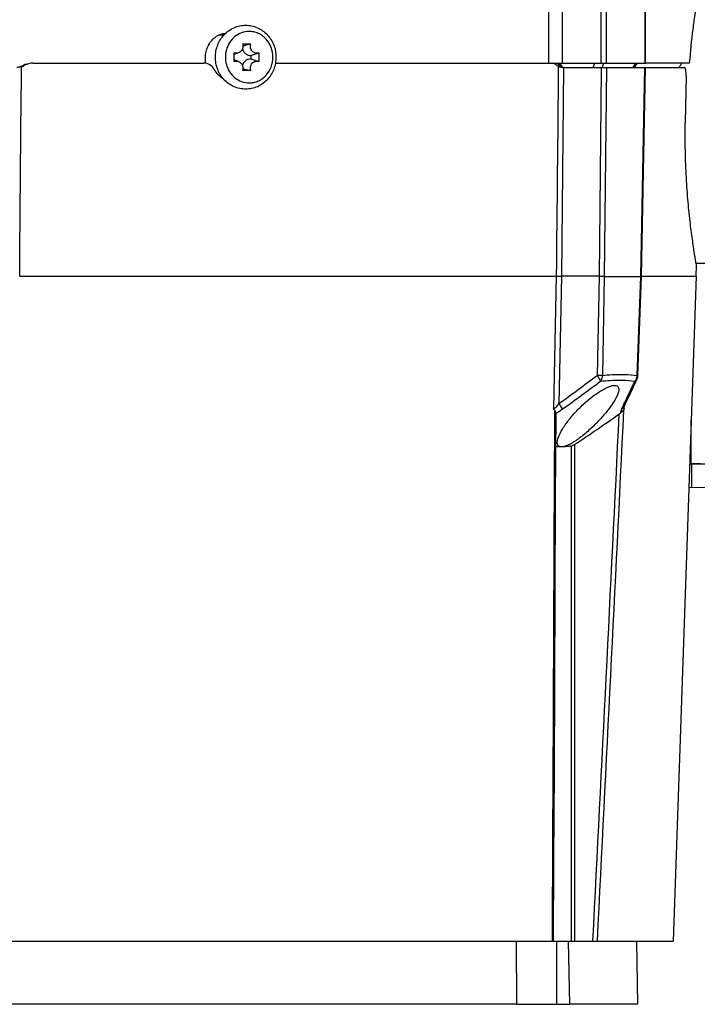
# Model space of a CAD drawing. Header units: millimetres. Extents: x 0 to 420, y 0 to 297.
# Tile 6 of 100: x 98 to 114, y 43 to 66. Entities that reach past the tile are written whole.
import ezdxf

# ---------------------------------------------------------------- set-up
doc = ezdxf.new("R2010")
doc.units = ezdxf.units.MM
doc.header["$LTSCALE"] = 23.1
doc.layers.get('0').update_dxf_attribs({"linetype": 'CONTINUOUS'})
doc.layers.add('02___PRT_ALL_AXES', color=7, linetype='CONTINUOUS')
doc.layers.add('DIM_PILOTEES', color=7, linetype='CONTINUOUS')
doc.styles.get("Standard").update_dxf_attribs({"font": 'txt', "width": 0.7})
doc.dimstyles.new('DIMSTYLE_1', dxfattribs={"dimtxt": 2.5, "dimasz": 3.5, "dimexe": 2, "dimexo": 0, "dimtad": 1, "dimlfac": 5, "dimdsep": 46, "dimtxsty": 'Standard', "dimblk": '_FILLED', "dimblk1": '_FILLED', "dimblk2": '_FILLED', "dimcen": 0, "dimazin": 2, "dimtp": 0.2, "dimtm": 0.2, "dimtfac": 1, "dimtofl": 0, "dimtmove": 0, "dimatfit": 3, "dimldrblk": '_FILLED', "dimfxl": 0, "dimtolj": 1, "dimarcsym": 0})
doc.dimstyles.new('DIMSTYLE_5', dxfattribs={"dimtxt": 2.5, "dimasz": 3.5, "dimexe": 2, "dimexo": 0, "dimtad": 1, "dimlfac": 5, "dimdsep": 46, "dimtxsty": 'Standard', "dimblk": '_FILLED', "dimblk1": '_FILLED', "dimblk2": '_FILLED', "dimcen": 0, "dimazin": 2, "dimtp": 0.5, "dimtm": 0.5, "dimtfac": 1, "dimtofl": 0, "dimtmove": 0, "dimatfit": 3, "dimldrblk": '_FILLED', "dimfxl": 0, "dimtolj": 1, "dimarcsym": 0})

# ---------------------------------------------------------------- blocks, each defined once
blk = doc.blocks.new('_FILLED')
at = {"color": 0, "linetype": 'ByBlock'}
blk.add_solid([(0, 0), (-1, 0.1429), (-1, -0.1429)], dxfattribs=at)
blk = doc.blocks.new('*D17')
at = {"layer": 'DIM_PILOTEES', "color": 2, "linetype": 'Continuous'}
for p, q in [((71.53, 63.263), (71.53, 103.414)), ((121.571, 63.263), (121.571, 103.414)), ((71.53, 101.414), (96.55, 101.414)), ((121.571, 101.414), (96.55, 101.414))]:
    blk.add_line(p, q, dxfattribs=at)
at = {"layer": 'DIM_PILOTEES', "color": 2, "linetype": 'Continuous', "xscale": 3.5, "yscale": 3.5, "zscale": 3.5, "rotation": 180}
blk.add_blockref('_FILLED', (71.53, 101.414), dxfattribs=at)
at = {"layer": 'DIM_PILOTEES', "color": 2, "linetype": 'Continuous', "xscale": 3.5, "yscale": 3.5, "zscale": 3.5}
blk.add_blockref('_FILLED', (121.571, 101.414), dxfattribs=at)
at = {"layer": 'DIM_PILOTEES', "color": 2, "linetype": 'Continuous', "insert": (96.55, 104.539), "char_height": 2.5, "width": 13.66071, "attachment_point": 2, "line_spacing_factor": 0.9}
blk.add_mtext('{\\ftxt;\\W0.0001;\\H0.0001;\\~}{\\ftxt;\\W3.6428571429;\\H2.5; }{\\ftxt;\\W0.0001;\\H0.0001;\\~}', dxfattribs=at)
blk = doc.blocks.new('*D18')
at = {"layer": 'DIM_PILOTEES', "color": 2, "linetype": 'Continuous'}
for p, q in [((115.85, 54.143), (115.85, 98.414)), ((121.571, 63.263), (121.571, 98.414)), ((115.85, 96.414), (94.529, 96.414)), ((94.529, 96.414), (118.711, 96.414)), ((129.071, 96.414), (118.711, 96.414)), ((121.571, 96.414), (129.071, 96.414))]:
    blk.add_line(p, q, dxfattribs=at)
at = {"layer": 'DIM_PILOTEES', "color": 2, "linetype": 'Continuous', "xscale": 3.5, "yscale": 3.5, "zscale": 3.5}
blk.add_blockref('_FILLED', (115.85, 96.414), dxfattribs=at)
at = {"layer": 'DIM_PILOTEES', "color": 2, "linetype": 'Continuous', "xscale": 3.5, "yscale": 3.5, "zscale": 3.5, "rotation": 180}
blk.add_blockref('_FILLED', (121.571, 96.414), dxfattribs=at)
at = {"layer": 'DIM_PILOTEES', "color": 2, "linetype": 'Continuous', "insert": (101.85, 99.539), "char_height": 2.5, "width": 10.98214, "attachment_point": 3, "line_spacing_factor": 0.9}
blk.add_mtext('{\\ftxt;\\W0.0001;\\H0.0001;\\~}{\\ftxt;\\W2.9285714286;\\H2.5; }{\\ftxt;\\W0.0001;\\H0.0001;\\~}', dxfattribs=at)

msp = doc.modelspace()

# ---------------------------------------------------------------- linework, layer by layer
at = {"color": 7, "linetype": 'Continuous'}
for p, q in [((112.1208, 64.6626), (112.1208, 73.6575)), ((112.2429, 64.6626), (112.2429, 73.6528)), ((113.1462, 73.6528), (113.1462, 64.6626)), ((113.163, 64.6626), (113.163, 73.6546)), ((110.8932, 64.6626), (110.8932, 72.9626)), ((111.2122, 64.6626), (111.2122, 72.9626)), ((103.2599, 65.3226), (103.2109, 65.3226)), ((103.7001, 65.116), (103.889, 65.116)), ((102.8286, 64.6592), (102.8286, 64.8026)), ((103.6067, 64.9059), (103.5049, 64.866)), ((103.5049, 64.7004), (103.5049, 64.9048)), ((103.6067, 64.6992), (103.5049, 64.7391)), ((103.8899, 64.8426), (103.8899, 64.7626)), ((104.0843, 64.9048), (104.0843, 64.7004)), ((98.5547, 64.6126), (98.5805, 64.6126)), ((98.7731, 64.6626), (102.7924, 64.6626)), ((103.889, 64.4892), (103.7001, 64.4892)), ((104.4694, 64.6626), (113.163, 64.6626)), ((111.1161, 64.629), (111.1161, 64.5808)), ((111.2044, 64.5826), (111.1652, 64.5826)), ((111.2373, 64.5626), (111.1874, 59.6626)), ((111.2168, 64.5626), (114.0779, 64.5626)), ((111.9316, 64.5626), (111.9681, 64.6626)), ((112.1196, 64.5026), (112.0708, 59.6626)), ((112.1202, 64.5626), (112.1196, 64.5026)), ((112.1424, 64.5626), (112.1635, 64.6215)), ((112.1635, 64.6215), (112.1783, 64.6626)), ((112.1635, 64.6215), (112.1783, 64.6626)), ((112.2417, 64.5626), (112.1928, 59.6573)), ((112.871, 64.5626), (112.9108, 64.6213)), ((112.9023, 64.5626), (112.9335, 64.609)), ((112.9108, 64.6213), (112.9387, 64.6626)), ((112.9108, 64.6213), (112.9387, 64.6626)), ((112.9335, 64.609), (112.9423, 64.6221)), ((112.9423, 64.6221), (112.9695, 64.6626)), ((113.0524, 59.6573), (113.1445, 64.5626)), ((113.0695, 59.6586), (113.1612, 64.5626)), ((114.1887, 64.6626), (113.1697, 64.6626)), ((114.1141, 64.3626), (114.0945, 63.2626)), ((114.5504, 59.9626), (114.348, 59.9626)), ((114.3522, 59.6626), (114.3566, 59.9126)), ((98.4649, 59.6626), (111.0643, 59.6626)), ((111.0643, 59.6626), (111.0007, 56.5595)), ((111.1874, 59.6626), (111.1264, 56.6739)), ((112.0708, 59.6626), (111.1874, 59.6626)), ((112.071, 59.6626), (112.0239, 57.3352)), ((112.1929, 59.6573), (112.1464, 57.3352)), ((112.1929, 59.6573), (113.0524, 59.6573)), ((112.9651, 57.3352), (113.0524, 59.6573)), ((112.9825, 57.3347), (113.0695, 59.6586)), ((113.0695, 59.6626), (114.3522, 59.6626)), ((114.3522, 59.6626), (113.8075, 44.0626)), ((112.8559, 57.0881), (112.9081, 57.2007)), ((112.8559, 57.0881), (112.9081, 57.2007)), ((112.681, 56.6585), (112.6501, 56.5941)), ((112.6626, 56.5595), (112.6651, 56.6253)), ((111.0227, 56.527), (111.0193, 55.7637)), ((111.0227, 56.527), (111.0223, 56.4432)), ((111.0497, 54.4382), (111.0592, 56.443)), ((112.6451, 56.527), (112.6352, 56.5116)), ((114.2346, 55.2626), (114.2346, 56.2943)), ((111.496, 55.7147), (111.496, 44.0626)), ((111.4136, 55.6759), (111.4136, 44.0626)), ((114.1985, 55.2587), (114.5504, 55.2617)), ((114.4504, 55.2626), (114.1986, 55.2626)), ((114.2446, 54.7065), (114.2446, 55.2591)), ((114.1791, 54.7059), (118.656, 54.745)), ((79.6933, 44.0626), (113.8075, 44.0626)), ((110.1252, 44.0626), (110.1288, 42.5776)), ((111.0793, 42.5776), (111.0793, 44.0626)), ((112.947, 44.0626), (112.9729, 42.5776)), ((110.1288, 42.5776), (111.3857, 42.5776))]:
    msp.add_line(p, q, dxfattribs=at)
for points in [[(112.681, 56.6585), (112.7424, 56.7871), (112.8046, 56.9182), (112.8676, 57.0518), (112.9314, 57.188), (112.9639, 57.2578)], [(112.6443, 56.5818), (112.6438, 56.5796), (112.6438, 56.5793), (112.6461, 56.5853), (112.6501, 56.5941)], [(110.9998, 44.0626), (111.0092, 45.9761), (111.0191, 48.0404), (111.0292, 50.1388), (111.0394, 52.2714), (111.0497, 54.4382)]]:
    msp.add_lwpolyline(points, dxfattribs=at)
for centre, radius, start, end in [((103.2111, 64.8761), 0.4465, 90.01892, 100.69836), ((103.4158, 64.8091), 0.586, 150.26116, 155.59491), ((103.944, 64.8029), 0.649, 164.77137, 180.02954), ((103.9461, 64.8025), 0.6512, 179.99537, 195.20373), ((98.3615, 64.9604), 0.3979, 289.50674, 299.06255), ((98.3871, 64.9608), 0.3983, 287.46271, 299.04866), ((98.7487, 64.2634), 0.3994, 109.44794, 119.04302), ((110.9218, 64.4561), 0.2166, 46.24319, 52.34988), ((111.2288, 64.7769), 0.2274, 226.28168, 229.8007), ((111.0072, 64.4672), 0.1955, 53.07024, 69.91696), ((111.0055, 64.4652), 0.1982, 44.76339, 53.02247), ((111.0049, 64.4646), 0.1991, 36.35627, 44.77883), ((111.3255, 64.7005), 0.199, 216.36061, 225.35002), ((112.5608, 65.6372), 1.7505, 324.77773, 326.16778), ((71.0573, 111.9914), 68.3049, 305.917566, 306.852722), ((112.7456, 57.3478), 0.2199, 343.66049, 356.72243), ((71.5625, 111.4452), 67.7204, 305.828563, 306.773674), ((57.915, 82.6101), 60.5795, 334.736709, 335.08354), ((112.7607, 57.3397), 0.2025, 316.6897, 323.58031), ((63.2227, 80.1035), 54.7097, 334.48729, 334.61235), ((61.498, 80.922), 56.6188, 334.61234, 334.73414), ((89.0573, 89.5922), 40.6347, 303.51851, 305.30813), ((112.9569, 56.3675), 0.3983, 154.41988, 157.26634), ((112.4852, 56.6325), 0.1916, 326.5983, 329.17072)]:
    msp.add_arc(centre, radius, start, end, dxfattribs=at)
for centre, start_param, end_param in [((111.0329, 64.4626), -0.250547, 0.3790601), ((111.376, 64.7026), -3.3921396, -3.2580137)]:
    msp.add_ellipse(centre, major_axis=(0.1418, 0.1559), ratio=0.8831377, start_param=start_param, end_param=end_param, dxfattribs=at)
for points, knots in [([(114.4522, 66.6126), (114.4538, 66.615), (114.4465, 66.5907), (114.4466, 66.5776), (114.436, 66.5283), (114.4212, 66.4431), (114.3932, 66.2888), (114.3561, 66.0637), (114.3128, 65.7802), (114.2492, 65.308), (114.2101, 64.9292), (114.1887, 64.6626)], [0, 0, 0, 0, 0.004427, 0.0176483, 0.0395746, 0.0701018, 0.1561038, 0.2736529, 0.4200724, 0.5923156, 1, 1, 1, 1]), ([(103.061, 64.8026), (103.061, 64.8512), (103.07, 64.9484), (103.1099, 65.0889), (103.175, 65.2189), (103.2631, 65.3335), (103.3712, 65.4282), (103.4953, 65.4989), (103.6306, 65.5427), (103.7717, 65.5575), (103.9128, 65.5427), (104.0481, 65.4989), (104.1722, 65.4282), (104.2802, 65.3335), (104.3683, 65.219), (104.4334, 65.0889), (104.4734, 64.9484), (104.4823, 64.8512), (104.4823, 64.8026)], [0, 0, 0, 0, 0.0636203, 0.127058, 0.190172, 0.2528702, 0.3151303, 0.3769988, 0.4385752, 0.4999972, 0.5614193, 0.6229964, 0.6848658, 0.747127, 0.8098263, 0.8729412, 0.9363795, 1, 1, 1, 1]), ([(103.8533, 65.4066), (103.7937, 65.4066), (103.6725, 65.3853), (103.5114, 65.2932), (103.3858, 65.1517), (103.3344, 65.0346), (103.3177, 64.9734)], [0, 0, 0, 0, 0.2426343, 0.4891269, 0.7416732, 1, 1, 1, 1]), ([(104.4117, 64.8026), (104.4117, 64.8809), (104.3835, 65.0375), (104.2802, 65.2061), (104.1663, 65.3076), (104.069, 65.364), (103.9634, 65.3988), (103.8899, 65.4066), (103.8533, 65.4066)], [0, 0, 0, 0, 0.2583302, 0.5114948, 0.6358587, 0.7584235, 0.8795891, 1, 1, 1, 1]), ([(102.9069, 65.0998), (102.9486, 65.1727), (103.0637, 65.3003), (103.2256, 65.3609), (103.3064, 65.3697)], [0, 0, 0, 0, 0.5081879, 1, 1, 1, 1]), ([(103.7001, 65.116), (103.7065, 65.0956), (103.7118, 65.0522), (103.6992, 64.9994), (103.6784, 64.9623), (103.6519, 64.9307), (103.6255, 64.9133), (103.6067, 64.9059)], [0, 0, 0, 0, 0.2549705, 0.5090816, 0.6347928, 0.7587367, 1, 1, 1, 1]), ([(103.6957, 64.9973), (103.702, 64.9754), (103.721, 64.9335), (103.7666, 64.883), (103.8248, 64.8502), (103.8685, 64.8426), (103.8899, 64.8426)], [0, 0, 0, 0, 0.2582502, 0.5107394, 0.7572525, 1, 1, 1, 1]), ([(103.708, 65.0684), (103.7227, 65.0724), (103.7829, 65.0887), (103.8432, 65.1045), (103.889, 65.116)], [0, 0, 0, 0, 0.2436149, 1, 1, 1, 1]), ([(104.0843, 64.9048), (104.0709, 64.8999), (104.0425, 64.894), (103.9992, 64.8983), (103.9587, 64.9153), (103.9243, 64.9436), (103.8984, 64.9809), (103.883, 65.0244), (103.8791, 65.0707), (103.8844, 65.1013), (103.889, 65.116)], [0, 0, 0, 0, 0.1204128, 0.2405413, 0.3619139, 0.4856195, 0.6120174, 0.7406601, 0.8704481, 1, 1, 1, 1]), ([(104.4823, 64.8026), (104.4823, 64.754), (104.4734, 64.6567), (104.4334, 64.5162), (104.3683, 64.3862), (104.2802, 64.2716), (104.1722, 64.177), (104.0481, 64.1062), (103.9128, 64.0624), (103.7717, 64.0476), (103.6306, 64.0624), (103.4953, 64.1062), (103.3712, 64.177), (103.2631, 64.2716), (103.175, 64.3862), (103.1099, 64.5162), (103.07, 64.6567), (103.061, 64.754), (103.061, 64.8026)], [0, 0, 0, 0, 0.0636203, 0.127058, 0.190172, 0.2528702, 0.3151303, 0.3769988, 0.4385752, 0.4999972, 0.5614193, 0.6229964, 0.6848658, 0.747127, 0.8098263, 0.8729412, 0.9363795, 1, 1, 1, 1]), ([(103.6067, 64.9059), (103.5906, 64.8996), (103.5559, 64.8927), (103.5211, 64.8988), (103.5049, 64.9048)], [0, 0, 0, 0, 0.5001342, 1, 1, 1, 1]), ([(103.5049, 64.7004), (103.5211, 64.7063), (103.5559, 64.7124), (103.5906, 64.7055), (103.6067, 64.6992)], [0, 0, 0, 0, 0.4998658, 1, 1, 1, 1]), ([(103.6067, 64.6992), (103.6255, 64.6918), (103.6519, 64.6744), (103.6784, 64.6428), (103.6992, 64.6058), (103.7118, 64.5529), (103.7065, 64.5095), (103.7001, 64.4892)], [0, 0, 0, 0, 0.2412633, 0.3652072, 0.4909184, 0.7450295, 1, 1, 1, 1]), ([(103.8899, 64.7626), (103.8685, 64.7626), (103.8248, 64.755), (103.7666, 64.7222), (103.721, 64.6716), (103.702, 64.6297), (103.6957, 64.6078)], [0, 0, 0, 0, 0.2427475, 0.4892606, 0.7417498, 1, 1, 1, 1]), ([(103.8533, 64.1985), (103.8899, 64.1985), (103.9634, 64.2063), (104.069, 64.2411), (104.1663, 64.2975), (104.2802, 64.399), (104.3835, 64.5676), (104.4117, 64.7242), (104.4117, 64.8026)], [0, 0, 0, 0, 0.1204109, 0.2415765, 0.3641413, 0.4885052, 0.7416698, 1, 1, 1, 1]), ([(103.889, 64.4892), (103.8844, 64.5038), (103.8791, 64.5345), (103.883, 64.5807), (103.8984, 64.6242), (103.9243, 64.6615), (103.9587, 64.6898), (103.9992, 64.7068), (104.0425, 64.7111), (104.0709, 64.7053), (104.0843, 64.7004)], [0, 0, 0, 0, 0.1295519, 0.2593399, 0.3879826, 0.5143805, 0.6380861, 0.7594587, 0.8795872, 1, 1, 1, 1]), ([(103.8899, 64.8426), (103.9226, 64.8515), (103.9879, 64.8706), (104.0523, 64.8925), (104.0843, 64.9048)], [0, 0, 0, 0, 0.4972517, 1, 1, 1, 1]), ([(103.8899, 64.7626), (103.9226, 64.7536), (103.9879, 64.7346), (104.0523, 64.7126), (104.0843, 64.7004)], [0, 0, 0, 0, 0.4972517, 1, 1, 1, 1]), ([(98.5066, 64.5808), (98.4972, 64.5779), (98.462, 64.5682), (98.4254, 64.5632), (98.3988, 64.5626)], [0, 0, 0, 0, 0.2700044, 1, 1, 1, 1]), ([(98.4649, 59.6626), (98.4753, 60.8876), (98.4846, 62.521), (98.5057, 64.1542), (98.5092, 64.5626)], [0, 0, 0, 0, 0.7499993, 1, 1, 1, 1]), ([(103.0341, 64.5143), (103.0105, 64.558), (102.9408, 64.6342), (102.8408, 64.6626), (102.7924, 64.6626)], [0, 0, 0, 0, 0.506292, 1, 1, 1, 1]), ([(103.3177, 64.6317), (103.3344, 64.5705), (103.3858, 64.4534), (103.5114, 64.3119), (103.6725, 64.2198), (103.7937, 64.1985), (103.8533, 64.1985)], [0, 0, 0, 0, 0.2583268, 0.5108731, 0.7573657, 1, 1, 1, 1]), ([(103.708, 64.5367), (103.7227, 64.5327), (103.7829, 64.5164), (103.8432, 64.5006), (103.889, 64.4892)], [0, 0, 0, 0, 0.2436149, 1, 1, 1, 1]), ([(111.0541, 64.6276), (111.0468, 64.6332), (111.0182, 64.6524), (110.9831, 64.6626), (110.9578, 64.6626)], [0, 0, 0, 0, 0.2656173, 1, 1, 1, 1]), ([(111.1861, 64.5635), (111.1791, 64.564), (111.1547, 64.5664), (111.1301, 64.5724), (111.1146, 64.5808)], [0, 0, 0, 0, 0.2840598, 1, 1, 1, 1]), ([(114.1141, 64.3626), (114.1149, 64.41), (114.1112, 64.4754), (114.099, 64.5388), (114.0849, 64.5626), (114.0779, 64.5626)], [0, 0, 0, 0, 0.6838204, 0.8980441, 1, 1, 1, 1]), ([(114.3566, 59.9126), (114.3598, 59.9081), (114.3461, 59.9536), (114.3474, 59.9787), (114.3287, 60.0715), (114.3132, 60.1763), (114.2906, 60.3186), (114.2557, 60.5591), (114.2083, 60.9232), (114.1565, 61.4234), (114.1148, 61.9952), (114.0911, 62.6163), (114.0906, 63.0444), (114.0945, 63.2626)], [0, 0, 0, 0, 0.0048736, 0.0194619, 0.0435757, 0.0769606, 0.1192352, 0.1699583, 0.2945898, 0.445987, 0.6184299, 0.8054835, 1, 1, 1, 1]), ([(111.0643, 59.6631), (111.0725, 59.6634), (111.1135, 59.6645), (111.1546, 59.6645), (111.1874, 59.6643)], [0, 0, 0, 0, 0.1996811, 1, 1, 1, 1]), ([(112.1929, 59.6567), (112.1847, 59.6564), (112.144, 59.6554), (112.1034, 59.6554), (112.0709, 59.6556)], [0, 0, 0, 0, 0.2008729, 1, 1, 1, 1]), ([(113.0524, 59.6567), (113.0566, 59.6571), (113.0609, 59.659), (113.0691, 59.6572), (113.0695, 59.6586)], [0, 0, 0, 0, 0.744078, 1, 1, 1, 1]), ([(112.0239, 57.3352), (112.0421, 57.3098), (112.0708, 57.2663), (112.0971, 57.2206), (112.1037, 57.2007)], [0, 0, 0, 0, 0.5991264, 1, 1, 1, 1]), ([(112.1464, 57.3352), (112.1382, 57.335), (112.0974, 57.3344), (112.0565, 57.3347), (112.0239, 57.3352)], [0, 0, 0, 0, 0.2003266, 1, 1, 1, 1]), ([(112.1464, 57.3352), (112.1464, 57.3228), (112.1433, 57.2754), (112.1252, 57.2284), (112.1037, 57.2007)], [0, 0, 0, 0, 0.2615135, 1, 1, 1, 1]), ([(112.1464, 57.3352), (112.2236, 57.343), (112.4958, 57.3647), (112.7716, 57.3635), (112.9651, 57.3352)], [0, 0, 0, 0, 0.2842491, 1, 1, 1, 1]), ([(112.9651, 57.3352), (112.9694, 57.335), (112.9731, 57.337), (112.9825, 57.3332), (112.9825, 57.3347)], [0, 0, 0, 0, 0.7469417, 1, 1, 1, 1]), ([(111.0871, 55.7633), (111.0877, 55.8192), (111.1321, 55.9455), (111.2388, 56.1305), (111.3888, 56.3331), (111.5725, 56.5375), (111.7816, 56.7343), (112.0048, 56.9116), (112.2194, 57.0407), (112.3691, 57.101), (112.4349, 57.101)], [0, 0, 0, 0, 0.0851852, 0.1973228, 0.3266368, 0.4677486, 0.6156202, 0.7638677, 0.8997739, 1, 1, 1, 1]), ([(112.1037, 57.2007), (112.1796, 57.2086), (112.4469, 57.2303), (112.718, 57.2291), (112.9081, 57.2007)], [0, 0, 0, 0, 0.2841303, 1, 1, 1, 1]), ([(112.4349, 57.101), (112.4607, 57.101), (112.5169, 57.0879), (112.5319, 57.0329), (112.5324, 57.0091)], [0, 0, 0, 0, 0.5202466, 1, 1, 1, 1]), ([(112.5324, 57.0091), (112.5337, 56.9559), (112.4876, 56.8326), (112.3794, 56.6527), (112.2267, 56.4513), (112.0418, 56.2455), (111.8336, 56.0441), (111.6135, 55.8616), (111.4239, 55.7364), (111.2803, 55.673), (111.2139, 55.6573), (111.1846, 55.6573)], [0, 0, 0, 0, 0.0810063, 0.19186, 0.3215459, 0.4636217, 0.6123604, 0.761347, 0.8983076, 0.9554411, 1, 1, 1, 1]), ([(111.0007, 56.5595), (111.0262, 56.5589), (111.0745, 56.6051), (111.1082, 56.6476), (111.1264, 56.6739)], [0, 0, 0, 0, 0.4440967, 1, 1, 1, 1]), ([(111.1264, 56.6739), (111.1356, 56.6606), (111.1639, 56.6175), (111.1923, 56.5732), (111.2034, 56.5394)], [0, 0, 0, 0, 0.3127553, 1, 1, 1, 1]), ([(111.0584, 56.4529), (111.0577, 56.4574), (111.0517, 56.4788), (111.0412, 56.4986), (111.032, 56.5136)], [0, 0, 0, 0, 0.2047373, 1, 1, 1, 1]), ([(111.0584, 56.4529), (111.0587, 56.4513), (111.0591, 56.448), (111.0592, 56.4447), (111.0592, 56.443)], [0, 0, 0, 0, 0.4884787, 1, 1, 1, 1]), ([(112.5895, 56.5214), (112.5868, 56.5149), (112.5786, 56.4931), (112.5724, 56.4692), (112.5747, 56.4529)], [0, 0, 0, 0, 0.2995974, 1, 1, 1, 1]), ([(112.6553, 56.5616), (112.6563, 56.5609), (112.6587, 56.5598), (112.6613, 56.5595), (112.6626, 56.5595)], [0, 0, 0, 0, 0.4855644, 1, 1, 1, 1]), ([(111.1846, 55.6573), (111.1578, 55.6573), (111.0973, 55.676), (111.0869, 55.7366), (111.0871, 55.7633)], [0, 0, 0, 0, 0.5016489, 1, 1, 1, 1]), ([(111.4136, 55.6759), (111.4196, 55.6768), (111.4491, 55.6853), (111.4757, 55.7012), (111.496, 55.7147)], [0, 0, 0, 0, 0.2002507, 1, 1, 1, 1]), ([(111.4136, 55.6759), (111.3939, 55.6728), (111.318, 55.6624), (111.2413, 55.6573), (111.1846, 55.6573)], [0, 0, 0, 0, 0.2600142, 1, 1, 1, 1])]:
    msp.add_open_spline(points, degree=3, knots=knots, dxfattribs=at)
for points in [[(102.8286, 64.8026), (102.8286, 64.8873), (102.8471, 64.974), (102.8821, 65.0512)], [(98.5092, 64.5626), (98.5052, 64.5672), (98.5066, 64.5747), (98.5066, 64.5808)], [(98.7731, 64.6626), (98.7068, 64.6626), (98.6385, 64.6448), (98.5805, 64.6126)], [(103.2457, 64.297), (103.1576, 64.3465), (103.0823, 64.4254), (103.0341, 64.5143)], [(111.1128, 64.5626), (111.0961, 62.9292), (111.081, 61.2959), (111.0643, 59.6626)], [(111.1146, 64.5808), (111.103, 64.5871), (111.0921, 64.5947), (111.082, 64.6032)], [(111.1146, 64.5808), (111.1145, 64.5747), (111.1156, 64.568), (111.1128, 64.5626)], [(111.2168, 64.5626), (111.2065, 64.5626), (111.1963, 64.5628), (111.1861, 64.5635)], [(113.9417, 64.5623), (113.9589, 64.5834), (113.9751, 64.6053), (113.9909, 64.6276)], [(112.9639, 57.2578), (112.9751, 57.2817), (112.9815, 57.3083), (112.9825, 57.3347)], [(112.9081, 57.2007), (112.9316, 57.2132), (112.9527, 57.2336), (112.9639, 57.2577)], [(112.9566, 57.2859), (112.9496, 57.2622), (112.9384, 57.2393), (112.9237, 57.2194)], [(111.0227, 56.527), (111.0143, 56.537), (111.007, 56.5481), (111.0007, 56.5595)], [(111.032, 56.5136), (111.0292, 56.5183), (111.0262, 56.5229), (111.0227, 56.527)], [(111.0584, 56.4529), (111.0798, 56.4625), (111.1005, 56.4735), (111.1208, 56.4853)], [(111.1208, 56.4853), (111.1492, 56.5019), (111.1767, 56.5201), (111.2034, 56.5394)], [(111.9267, 44.0626), (112.1361, 48.1855), (112.3413, 52.3087), (112.5431, 56.432)], [(112.6451, 56.527), (112.4411, 52.372), (112.2335, 48.2172), (112.0215, 44.0626)], [(112.5431, 56.432), (112.5534, 56.4393), (112.5639, 56.4463), (112.5747, 56.4529)], [(112.6352, 56.5116), (112.6197, 56.4882), (112.5987, 56.4676), (112.5747, 56.4529)], [(112.6501, 56.5941), (112.6392, 56.5713), (112.6197, 56.5518), (112.5976, 56.5394)], [(112.6461, 56.5854), (112.6466, 56.5769), (112.6481, 56.5663), (112.6553, 56.5616)], [(112.6626, 56.5595), (112.6588, 56.5509), (112.6546, 56.5424), (112.6497, 56.5343)], [(111.0193, 55.7637), (111.002, 51.8633), (110.9844, 47.9629), (110.9665, 44.0626)], [(111.1846, 55.6573), (111.1414, 55.6573), (111.0982, 55.6595), (111.0553, 55.6643)]]:
    msp.add_open_spline(points, degree=3, dxfattribs=at)
at = {"layer": '02___PRT_ALL_AXES', "color": 7, "linetype": 'Continuous'}
for p, q in [((111.3857, 42.5776), (111.3487, 44.0626)), ((110.1288, 42.5776), (98.0074, 42.5776)), ((112.9729, 42.5776), (111.3857, 42.5776))]:
    msp.add_line(p, q, dxfattribs=at)

# ---------------------------------------------------------------- dimensions: what is measured, and where the dimension line sits
at = {"layer": 'DIM_PILOTEES', "color": 2, "linetype": 'Continuous'}
for base, p1, text, dimstyle, picture, middle in [((121.5709, 101.414), (71.5299, 63.2626), '{\\ftxt;\\W0.0001;\\H0.0001;\\~}{\\ftxt;\\W3.6428571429;\\H2.5; }{\\ftxt;\\W0.0001;\\H0.0001;\\~}', 'DIMSTYLE_5', '*D17', (96.1932, 101.414)), ((121.5709, 96.414), (115.8504, 54.1426), '{\\ftxt;\\W0.0001;\\H0.0001;\\~}{\\ftxt;\\W2.9285714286;\\H2.5; }{\\ftxt;\\W0.0001;\\H0.0001;\\~}', 'DIMSTYLE_1', '*D18', (97.8325, 96.414))]:
    dim = msp.add_linear_dim(base=base, p1=p1, p2=(121.5709, 63.2626), text=text, dimstyle=dimstyle, dxfattribs=at)
    dim.commit()
    dim.dimension.update_dxf_attribs({"geometry": picture, "text_midpoint": middle, "dimtype": 160})

doc.saveas('drawing.dxf')
